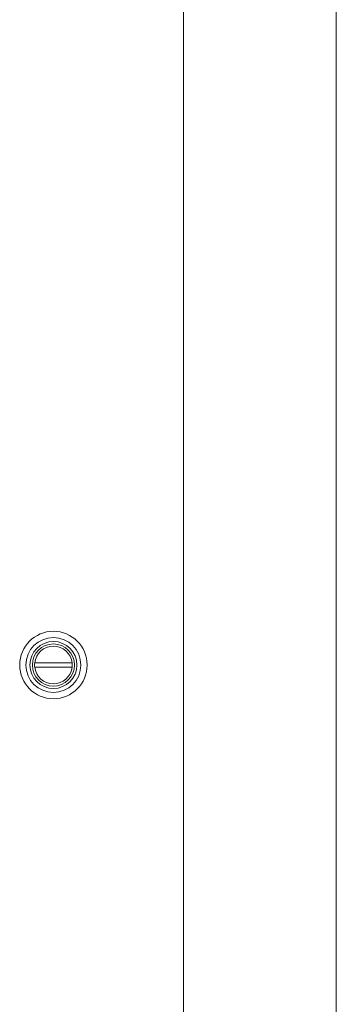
# Model space of a CAD drawing. Header units: inches. Extents: x 2954 to 6480, y 249 to 2776.
# Tile 86 of 105: x 5339 to 5470, y 1597 to 2005. Entities that reach past the tile are written whole.
import ezdxf

# ---------------------------------------------------------------- set-up
doc = ezdxf.new("R2010")
doc.units = ezdxf.units.IN
doc.header["$MEASUREMENT"] = 0

msp = doc.modelspace()

# ---------------------------------------------------------------- linework, layer by layer
at = {"color": 7, "linetype": 'Continuous', "lineweight": 15}
for p, q in [((5470.35, 2576.31), (5470.35, 807.55)), ((5406.85, 2531.06), (5406.85, 943.56)), ((5345.13, 1738.21), (5360.62, 1738.21)), ((5360.62, 1736.41), (5345.13, 1736.41))]:
    msp.add_line(p, q, dxfattribs=at)
for radius in [14, 11.4, 9.75, 8.75]:
    msp.add_circle((5352.88, 1737.31), radius, dxfattribs=at)
for start, end in [(6.6258, 173.3742), (173.3742, 186.6258), (353.3742, 6.6258), (186.6258, 353.3742)]:
    msp.add_arc((5352.88, 1737.31), 7.8, start, end, dxfattribs=at)

doc.saveas('drawing.dxf')
